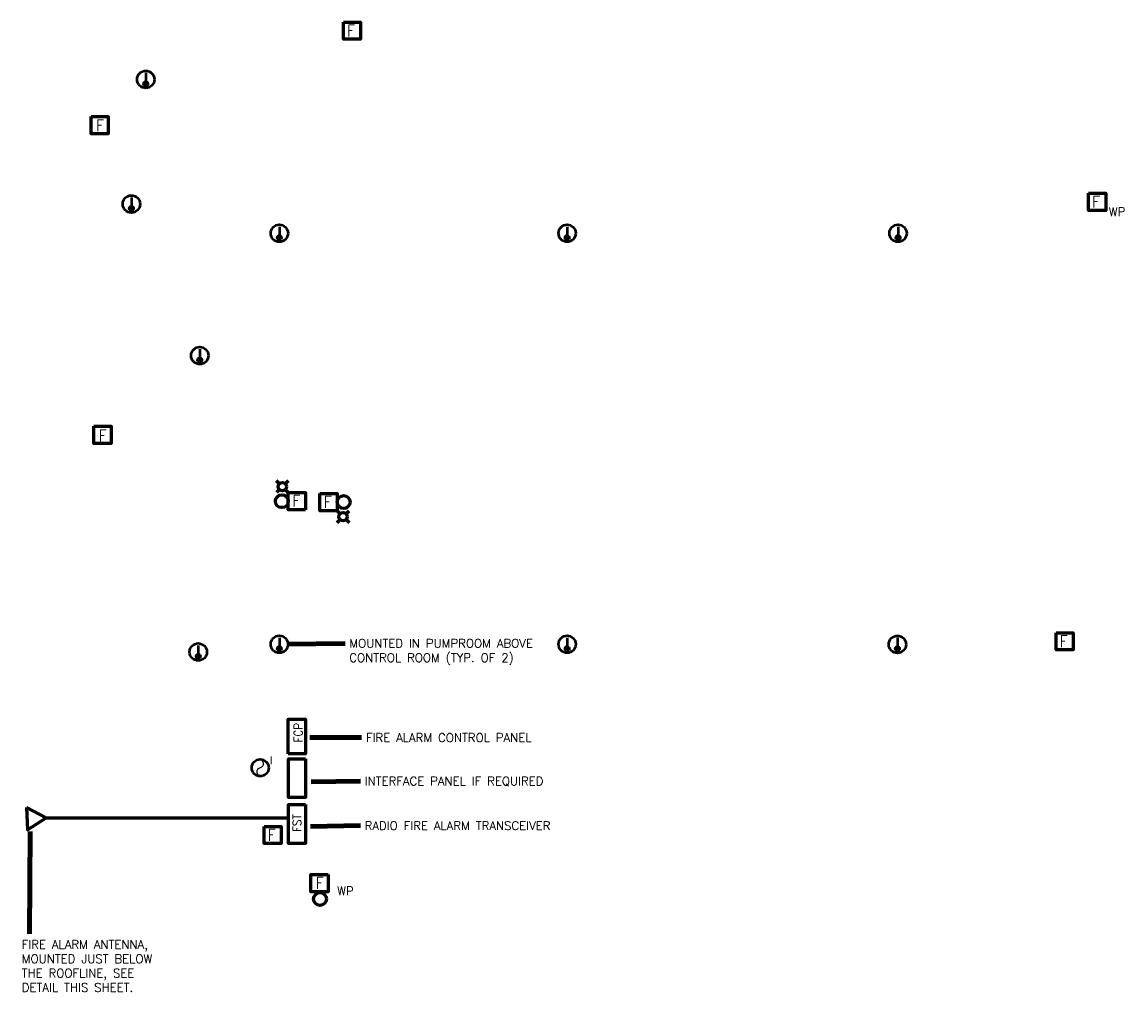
# Model space of a CAD drawing. Extents: x 530 to 1302, y -447 to 2565.
# Tile 2 of 2: x 530 to 1302, y 1887 to 2565. Entities that reach past the tile are written whole.
import ezdxf
from ezdxf.enums import TextEntityAlignment as Align

# ---------------------------------------------------------------- set-up
doc = ezdxf.new("R2010")
doc.units = 0
doc.header["$MEASUREMENT"] = 0
for name, color, linetype, lineweight in [('E-Anno-Text', 53, 'Continuous', 25), ('F-Alrm-Indc', 83, 'Continuous', 60), ('F-Ctrl-Panl', 23, 'Continuous', 60), ('F-Sprn-Clhd', 122, 'Continuous', 50), ('Level 21', 7, 'Continuous', 18)]:
    doc.layers.add(name, color=color, linetype=linetype, lineweight=lineweight)
doc.styles.add('NOTES', font='romans.shx')
doc.styles.add('Style-ENGINEERING', font='ENGINEERING.shx')
doc.dimstyles.new('EARCH', dxfattribs={"dimtxt": 0.125, "dimasz": 0.125, "dimexe": 0.0625, "dimexo": 0.0625, "dimgap": 0.0625, "dimtad": 1, "dimdec": 4, "dimzin": 3, "dimdsep": 46, "dimlunit": 4, "dimtxsty": 'NOTES', "dimcen": 0.09, "dimclrd": 256, "dimclre": 256, "dimadec": 0, "dimazin": 0, "dimtfac": 0.75, "dimtdec": 4, "dimtmove": 1, "dimatfit": 3, "dimfxl": 0, "dimfrac": 1, "dimtolj": 1, "dimtzin": 3, "dimlwd": 18, "dimlwe": 18, "dimarcsym": 0})

# ---------------------------------------------------------------- blocks, each defined once
blk = doc.blocks.new('ELS011')
blk.add_3dface([(-0.125, 0.25), (0.125, 0.25), (0.125, 0), (-0.125, 0)])
at = {"style": 'NOTES', "width": 0.9}
blk.add_text('F', height=0.167, dxfattribs=at).set_placement((-0.016, 0.125), align=Align.MIDDLE_CENTER)
blk = doc.blocks.new('ELS068')
blk.add_hatch(color=256).paths.add_polyline_path([(0.03125, -0.0635, 1), (-0.03125, -0.0635, 1)], flags=16)
blk.add_line((0, 0.09475), (0, -0.09475))
for centre, radius in [((0, 0), 0.126), ((0, -0.0635), 0.03125)]:
    blk.add_circle(centre, radius)
blk = doc.blocks.new('ELS050')
blk.add_3dface([(0.5665, -0.125), (0, -0.125), (0, 0.125), (0.5665, 0.125)])
at = {"lineweight": 25, "style": 'NOTES', "width": 0.9}
blk.add_attdef('TAG00', text='', height=0.1727, dxfattribs=at).set_placement((0, 0), align=Align.MIDDLE_CENTER)
blk = doc.blocks.new('ELS026')
at = {"layer": 'Level 21', "color": 5, "linetype": 'Continuous', "lineweight": 50}
blk.add_circle((0, 0), 3.94, dxfattribs=at)
at = {"layer": 'Level 21', "color": 5, "linetype": 'Continuous', "lineweight": 25, "extrusion": (0, 0, -1)}
blk.add_arc((0.53, 1.86), 1.99, 80.6054, 255.8058, dxfattribs=at)
at = {"layer": 'Level 21', "color": 5, "linetype": 'Continuous', "lineweight": 25}
blk.add_arc((0.35, -1.99), 1.96, 101.4941, 267.971, dxfattribs=at)
at = {"layer": 'Level 21', "color": 5, "linetype": 'Continuous', "lineweight": 25, "style": 'Style-ENGINEERING'}
blk.add_text('I', height=3.78, dxfattribs=at).set_placement((4.36, 5.34), align=Align.TOP_LEFT)

msp = doc.modelspace()

# ---------------------------------------------------------------- linework, layer by layer
at = {"layer": 'F-Alrm-Indc'}
for p, q in [((710.27, 2242.26), (708.21, 2244.32)), ((710.27, 2238.14), (708.21, 2236.07)), ((716.46, 2244.32), (714.39, 2242.26)), ((716.46, 2236.07), (714.39, 2238.14)), ((750.68, 2223.37), (752.74, 2221.31)), ((756.86, 2221.31), (758.93, 2223.37)), ((750.68, 2215.12), (752.74, 2217.18)), ((756.86, 2217.18), (758.93, 2215.12))]:
    msp.add_line(p, q, dxfattribs=at)
for centre, radius in [((712.33, 2240.2), 2.92), ((711.96, 2230.03), 4.5), ((755.18, 2229.42), 4.5), ((754.8, 2219.25), 2.92), ((738.62, 1952.19), 4.5)]:
    msp.add_circle(centre, radius, dxfattribs=at)
for points in [[(578.68, 2498.81), (590.68, 2498.81), (590.68, 2486.81), (578.68, 2486.81)], [(580.56, 2282.41), (592.56, 2282.41), (592.56, 2270.41), (580.56, 2270.41)], [(728.55, 2223.98), (716.46, 2223.98), (716.46, 2236.07), (728.55, 2236.07)], [(738.58, 2235.47), (750.68, 2235.47), (750.68, 2223.37), (738.58, 2223.37)], [(744.37, 1969.3), (744.37, 1957.21), (732.27, 1957.21), (732.27, 1969.3)]]:
    msp.add_3dface(points, dxfattribs=at)
at = {"layer": 'F-Ctrl-Panl'}
msp.add_line((547.23, 2008.92), (717.12, 2008.92), dxfattribs=at)
at = {"layer": 'F-Ctrl-Panl', "flags": 128}
msp.add_lwpolyline([(533.4, 2016.05), (534.14, 2000.5), (547.23, 2008.92), (533.4, 2016.05)], dxfattribs=at)
at = {"layer": 'F-Ctrl-Panl'}
msp.add_3dface([(716.38, 2053.66), (716.38, 2077.66), (728.55, 2077.66), (728.55, 2053.66)], dxfattribs=at)

# ---------------------------------------------------------------- block references
at = {"xscale": 1.5, "yscale": 1.5, "zscale": 1.5}
msp.add_blockref('ELS026', (696.88, 2043.85), dxfattribs=at)
at = {"layer": 'F-Alrm-Indc', "xscale": 48, "yscale": 48}
for p in [(761.04, 2552.78), (1281.85, 2433.23), (1259.1, 2126.12), (705.59, 1990.87)]:
    msp.add_blockref('ELS011', p, dxfattribs=at)
at = {"layer": 'F-Ctrl-Panl', "xscale": 48, "yscale": 48, "rotation": 90}
for p in [(722.55, 2022.94), (722.55, 1990.87)]:
    msp.add_blockref('ELS050', p, dxfattribs=at)
at = {"layer": 'F-Sprn-Clhd', "xscale": 48, "yscale": 48}
for p in [(616.87, 2524.68), (606.8, 2437.66), (710.22, 2417.27), (911.37, 2417.27), (1142.62, 2417.27), (654.62, 2331.78), (653.52, 2124.7), (710.22, 2130.09), (911.37, 2130.09), (1142.22, 2129.99)]:
    msp.add_blockref('ELS068', p, dxfattribs=at)

# ---------------------------------------------------------------- texts
at = {"layer": 'E-Anno-Text', "char_height": 6, "attachment_point": 1, "style": 'NOTES'}
for s, insert, line_spacing_factor in [('WP', (1289.93, 2435.28), 0.61009), ('MOUNTED IN PUMPROOM ABOVE', (759.1, 2133.73), 0.610087), ('CONTROL ROOM (TYP. OF 2)', (759.1, 2123.7), 0.610087), ('FIRE ALARM CONTROL PANEL', (770.74, 2067.88), 0.602803), ('INTERFACE PANEL IF REQUIRED', (769.83, 2037.52), 0.602803), ('RADIO FIRE ALARM TRANSCEIVER', (769.83, 2006.37), 0.602803), ('WP', (750.64, 1960.75), 0.607652)]:
    msp.add_mtext(s, dxfattribs=dict(at, insert=insert, line_spacing_factor=line_spacing_factor))
at = {"layer": 'E-Anno-Text', "insert": (530.16, 1923.32), "char_height": 6, "width": 161.9688, "attachment_point": 1, "style": 'NOTES'}
msp.add_mtext('FIRE ALARM ANTENNA,\\PMOUNTED JUST BELOW\\PTHE ROOFLINE, SEE\\PDETAIL THIS SHEET.', dxfattribs=at)
at = {"layer": 'F-Alrm-Indc', "style": 'NOTES', "width": 0.9}
for p in [(584.96, 2492.58), (586.75, 2275.84), (722.1, 2230.34), (744.12, 2229.5), (738.45, 1963.28)]:
    msp.add_text('F', height=8, dxfattribs=at).set_placement(p, align=Align.MIDDLE_CENTER)
at = {"layer": 'F-Ctrl-Panl', "style": 'NOTES', "width": 0.9}
for s, p in [('FCP', (723.4, 2075.28)), ('FST', (722.57, 2011.45, -357.6))]:
    msp.add_text(s, height=6, rotation=90, dxfattribs=at).set_placement(p, align=Align.MIDDLE_RIGHT)

# ---------------------------------------------------------------- leaders
at = {"layer": 'E-Anno-Text'}
for points in [[(715.52, 2130.25), (756.31, 2130.62)], [(731.58, 2064.88), (767.74, 2064.88)], [(732.5, 2033.91), (766.83, 2034.52)], [(535.97, 1999.3), (535.5, 1927.76)], [(732.1, 2002.75), (766.83, 2003.37)]]:
    msp.add_leader(points, dimstyle='EARCH', override={"dimscale": 48, "dimtad": 0, "dimclrd": 0, "dimlwd": 65534}, dxfattribs=at)

doc.saveas('drawing.dxf')
